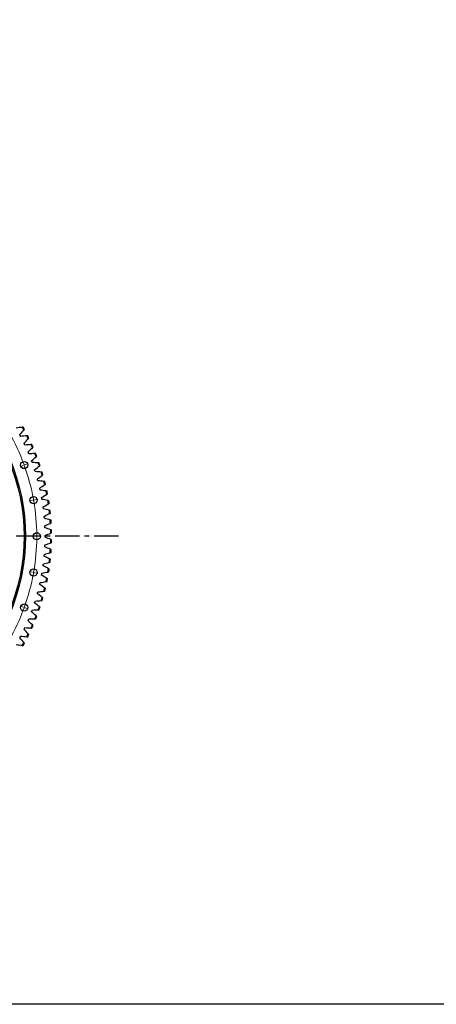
# Model space of a CAD drawing. Header units: millimetres. Extents: x 66 to 11122, y 38030 to 47056.
# Tile 3 of 17: x 3689 to 5594, y 38030 to 42532. Entities that reach past the tile are written whole.
import ezdxf

# ---------------------------------------------------------------- set-up
doc = ezdxf.new("R2010")
doc.units = ezdxf.units.MM
doc.header["$LTSCALE"] = 50
doc.linetypes.add('CENTER', pattern=[10.16, 6.35, -1.27, 1.27, -1.27])

msp = doc.modelspace()

# ---------------------------------------------------------------- linework, layer by layer
at = {"color": 7, "linetype": 'Continuous', "lineweight": 25}
for p, q in [((3691.6, 40629.8), (3689.5, 40633.7)), ((3693.6, 40625.9), (3691.6, 40629.8)), ((3711, 40590.8), (3709.1, 40594.8)), ((3712.8, 40586.8), (3711, 40590.8)), ((3728.6, 40551.1), (3726.9, 40555.1)), ((3730.3, 40547), (3728.6, 40551.1)), ((3744.5, 40510.5), (3742.9, 40514.7)), ((3746, 40506.4), (3744.5, 40510.5)), ((3758.6, 40469.3), (3757.2, 40473.5)), ((3759.9, 40465.1), (3758.6, 40469.3)), ((3770.8, 40427.6), (3769.7, 40431.8)), ((3772, 40423.3), (3770.8, 40427.6)), ((3781.3, 40385.3), (3780.3, 40389.6)), ((3782.2, 40381), (3781.3, 40385.3)), ((3789.8, 40342.6), (3789, 40347)), ((3790.6, 40338.3), (3789.8, 40342.6)), ((3796.5, 40299.6), (3795.9, 40304)), ((3797, 40295.2), (3796.5, 40299.6)), ((3801.3, 40256.3), (3800.8, 40260.7)), ((3801.6, 40251.9), (3801.3, 40256.3)), ((3804.1, 40212.9), (3803.9, 40217.3)), ((3804.3, 40208.5), (3804.1, 40212.9)), ((3805.1, 40169.4), (3805, 40173.8)), ((3805, 40165), (3805.1, 40169.4)), ((3803.9, 40121.4), (3804.1, 40125.9)), ((3804.1, 40125.9), (3804.3, 40130.3)), ((3800.8, 40078), (3801.3, 40082.4)), ((3801.3, 40082.4), (3801.6, 40086.8)), ((3795.9, 40034.8), (3796.5, 40039.2)), ((3796.5, 40039.2), (3797, 40043.5)), ((3789, 39991.8), (3789.8, 39996.1)), ((3789.8, 39996.1), (3790.6, 40000.5)), ((3780.3, 39949.1), (3781.3, 39953.5)), ((3781.3, 39953.5), (3782.2, 39957.8)), ((3769.7, 39906.9), (3770.8, 39911.2)), ((3770.8, 39911.2), (3772, 39915.5)), ((3757.2, 39865.2), (3758.6, 39869.4)), ((3758.6, 39869.4), (3759.9, 39873.6)), ((3742.9, 39824.1), (3744.5, 39828.2)), ((3744.5, 39828.2), (3746, 39832.4)), ((3726.9, 39783.6), (3728.6, 39787.7)), ((3728.6, 39787.7), (3730.3, 39791.8)), ((3689.5, 39705), (3691.6, 39708.9)), ((3691.6, 39708.9), (3693.6, 39712.9)), ((3709.1, 39743.9), (3711, 39747.9)), ((3711, 39747.9), (3712.8, 39751.9))]:
    msp.add_line(p, q, dxfattribs=at)
at = {"color": 0, "linetype": 'Continuous', "lineweight": 18}
for p, q in [((3704.6, 40493.4), (3691.5, 40488.7)), ((3709.3, 40495.2), (3707, 40494.3)), ((3709.3, 40495.2), (3711.7, 40496)), ((3714, 40496.9), (3727.2, 40501.7)), ((3757.2, 40335.6), (3771, 40338.1)), ((3747.4, 40333.9), (3733.6, 40331.5)), ((3752.3, 40334.8), (3749.8, 40334.3)), ((3752.3, 40334.8), (3754.8, 40335.2)), ((3761.8, 40169.4), (3747.8, 40169.4)), ((3766.8, 40169.4), (3764.3, 40169.4)), ((3766.8, 40169.4), (3769.3, 40169.4)), ((3771.8, 40169.4), (3785.8, 40169.4)), ((3747.4, 40004.8), (3733.6, 40007.3)), ((3752.3, 40004), (3749.8, 40004.4)), ((3752.3, 40004), (3754.8, 40003.5)), ((3757.2, 40003.1), (3771, 40000.7)), ((3704.6, 39845.3), (3691.5, 39850.1)), ((3709.3, 39843.6), (3707, 39844.5)), ((3709.3, 39843.6), (3711.7, 39842.7)), ((3714, 39841.9), (3727.2, 39837.1))]:
    msp.add_line(p, q, dxfattribs=at)
at = {"linetype": 'CENTER', "ltscale": 0.35}
msp.add_line((4140, 40169.4), (1488.6, 40169.4), dxfattribs=at)
msp.add_lwpolyline([(65.7, 47055.6), (11121.9, 47055.6), (11121.9, 38029.5), (65.7, 38029.5)], close=True)
at = {"color": 7, "linetype": 'Continuous', "lineweight": 25}
for centre, radius in [((2814.3, 40169.4), 901), ((2814.3, 40169.4), 900.5), ((2814.3, 40169.4), 894.5), ((3709.3, 40495.2), 16.5), ((3752.3, 40334.8), 16.5), ((3766.8, 40169.4), 16.5), ((3752.3, 40004), 16.5), ((3709.3, 39843.6), 16.5)]:
    msp.add_circle(centre, radius, dxfattribs=at)
for radius, start, end in [(1016.6, 28.5181, 29.3839), (1020.6, 28.6055, 29.2966), (1016.6, 26.0007, 26.8665), (1020.6, 26.0881, 26.7791), (1016.6, 23.4832, 24.349), (1020.6, 23.5706, 24.2616), (1016.6, 20.9657, 21.8315), (1020.6, 21.0531, 21.7441), (1016.6, 18.4482, 19.314), (1020.6, 18.5356, 19.2266), (1016.6, 15.9307, 16.7965), (1020.6, 16.0181, 16.7091), (1016.6, 13.4133, 14.2791), (1020.6, 13.5006, 14.1917), (1016.6, 10.8958, 11.7616), (1020.6, 10.9832, 11.6742), (1016.6, 8.3783, 9.2441), (1020.6, 8.4657, 9.1567), (1016.6, 5.8608, 6.7266), (1020.6, 5.9482, 6.6392), (1016.6, 3.3433, 4.2091), (1020.6, 3.4307, 4.1217), (1016.6, 0.8258, 1.6916), (1020.6, 0.9132, 1.6043), (1016.6, 358.3084, 359.1742), (1020.6, 358.3957, 359.0868), (1016.6, 355.7909, 356.6567), (1020.6, 355.8783, 356.5693), (1016.6, 353.2734, 354.1392), (1020.6, 353.3608, 354.0518), (1016.6, 350.7559, 351.6217), (1020.6, 350.8433, 351.5343), (1016.6, 345.7209, 346.5867), (1016.6, 348.2384, 349.1042), (1020.6, 348.3258, 349.0168), (1016.6, 343.2035, 344.0693), (1020.6, 343.2909, 343.9819), (1020.6, 345.8083, 346.4994), (1016.6, 340.686, 341.5518), (1020.6, 340.7734, 341.4644), (1016.6, 338.1685, 339.0343), (1020.6, 338.2559, 338.9469), (1016.6, 335.651, 336.5168), (1020.6, 335.7384, 336.4294), (1016.6, 333.1335, 333.9993), (1020.6, 333.2209, 333.9119), (1016.6, 330.6161, 331.4819), (1020.6, 330.7034, 331.3945)]:
    msp.add_arc((2814.3, 40169.4), radius, start, end, dxfattribs=at)
at = {"color": 0, "linetype": 'Continuous', "lineweight": 18}
for start, end in [(20.3008, 29.6992), (20, 20.1504), (19.8496, 20), (10.3008, 19.6992), (10, 10.1504), (9.8496, 10), (0.3008, 9.6992), (350.3008, 359.6992), (0, 0.1504), (359.8496, 0), (340.3008, 349.6992), (349.8496, 350), (350, 350.1504), (339.8496, 340), (340, 340.1504), (330.3008, 339.6992)]:
    msp.add_arc((2814.3, 40169.4), 952.5, start, end, dxfattribs=at)
at = {"color": 7, "linetype": 'Continuous', "lineweight": 25}
for points in [[(3700.1, 40668.2), (3691, 40666.9), (3681.8, 40665.5), (3672.7, 40664.1)], [(3689.5, 40633.7), (3695.6, 40640.7), (3701.6, 40647.7), (3707.5, 40654.7)], [(3704.3, 40668.8), (3702.9, 40668.6), (3701.5, 40668.4), (3700.1, 40668.2)], [(3707.5, 40654.7), (3708.4, 40655.8), (3709.4, 40656.9), (3710.3, 40658)], [(3721.1, 40628.8), (3712, 40627.9), (3702.8, 40626.9), (3693.6, 40625.9)], [(3709.1, 40594.8), (3715.4, 40601.5), (3721.7, 40608.3), (3728, 40615)], [(3725.4, 40629.2), (3724, 40629.1), (3722.6, 40628.9), (3721.1, 40628.8)], [(3728, 40615), (3728.9, 40616.1), (3729.9, 40617.1), (3730.9, 40618.2)], [(3740.4, 40588.5), (3731.2, 40588), (3722, 40587.5), (3712.8, 40586.8)], [(3726.9, 40555.1), (3733.5, 40561.5), (3740.1, 40568), (3746.7, 40574.5)], [(3744.7, 40588.7), (3743.3, 40588.7), (3741.9, 40588.6), (3740.4, 40588.5)], [(3746.7, 40574.5), (3747.7, 40575.5), (3748.7, 40576.5), (3749.7, 40577.5)], [(3758, 40547.4), (3748.7, 40547.3), (3739.5, 40547.2), (3730.3, 40547)], [(3742.9, 40514.7), (3749.9, 40520.8), (3756.7, 40526.9), (3763.6, 40533.1)], [(3762.3, 40547.5), (3760.8, 40547.5), (3759.4, 40547.4), (3758, 40547.4)], [(3763.6, 40533.1), (3764.6, 40534.1), (3765.7, 40535), (3766.7, 40536)], [(3773.7, 40505.6), (3764.4, 40505.9), (3755.2, 40506.2), (3746, 40506.4)], [(3757.2, 40473.5), (3764.4, 40479.3), (3771.5, 40485.2), (3778.6, 40491.1)], [(3777.9, 40505.5), (3776.5, 40505.5), (3775.1, 40505.6), (3773.7, 40505.6)], [(3778.6, 40491.1), (3779.7, 40492), (3780.8, 40492.9), (3781.9, 40493.8)], [(3787.5, 40463.1), (3778.3, 40463.9), (3769.1, 40464.5), (3759.9, 40465.1)], [(3769.7, 40431.8), (3777.1, 40437.3), (3784.5, 40442.8), (3791.8, 40448.4)], [(3791.8, 40462.8), (3790.4, 40462.9), (3788.9, 40463), (3787.5, 40463.1)], [(3791.8, 40448.4), (3793, 40449.3), (3794.1, 40450.1), (3795.2, 40451)], [(3799.5, 40420.1), (3790.3, 40421.2), (3781.1, 40422.3), (3772, 40423.3)], [(3780.3, 40389.6), (3787.9, 40394.8), (3795.5, 40400), (3803.1, 40405.2)], [(3803.7, 40419.6), (3802.3, 40419.8), (3800.9, 40419.9), (3799.5, 40420.1)], [(3803.1, 40405.2), (3804.3, 40406), (3805.5, 40406.8), (3806.7, 40407.6)], [(3809.5, 40376.6), (3800.4, 40378.1), (3791.3, 40379.6), (3782.2, 40381)], [(3789, 40347), (3796.9, 40351.8), (3804.7, 40356.6), (3812.5, 40361.5)], [(3817.7, 40332.7), (3808.6, 40334.6), (3799.6, 40336.5), (3790.6, 40338.3)], [(3813.8, 40375.9), (3812.3, 40376.1), (3810.9, 40376.4), (3809.5, 40376.6)], [(3812.5, 40361.5), (3813.8, 40362.3), (3815, 40363.1), (3816.2, 40363.8)], [(3795.9, 40304), (3803.9, 40308.4), (3812, 40312.9), (3820, 40317.5)], [(3823.9, 40288.5), (3814.9, 40290.8), (3806, 40293), (3797, 40295.2)], [(3821.9, 40331.8), (3820.5, 40332.1), (3819.1, 40332.4), (3817.7, 40332.7)], [(3820, 40317.5), (3821.3, 40318.2), (3822.5, 40318.9), (3823.7, 40319.6)], [(3800.8, 40260.7), (3809.1, 40264.8), (3817.3, 40269), (3825.6, 40273.2)], [(3828.1, 40244), (3819.3, 40246.7), (3810.5, 40249.3), (3801.6, 40251.9)], [(3828, 40287.4), (3826.6, 40287.7), (3825.3, 40288.1), (3823.9, 40288.5)], [(3825.6, 40273.2), (3826.8, 40273.8), (3828.1, 40274.5), (3829.4, 40275.1)], [(3803.9, 40217.3), (3812.3, 40221), (3820.7, 40224.8), (3829.1, 40228.7)], [(3830.4, 40199.4), (3821.7, 40202.5), (3813, 40205.5), (3804.3, 40208.5)], [(3832.2, 40242.7), (3830.9, 40243.2), (3829.5, 40243.6), (3828.1, 40244)], [(3829.1, 40228.7), (3830.4, 40229.3), (3831.7, 40229.9), (3833, 40230.5)], [(3805, 40173.8), (3813.6, 40177.2), (3822.2, 40180.6), (3830.8, 40184)], [(3830.8, 40154.7), (3822.2, 40158.2), (3813.6, 40161.6), (3805, 40165)], [(3834.5, 40198), (3833.1, 40198.4), (3831.8, 40198.9), (3830.4, 40199.4)], [(3830.8, 40184), (3832.1, 40184.6), (3833.4, 40185.1), (3834.7, 40185.6)], [(3829.1, 40110.1), (3820.7, 40113.9), (3812.3, 40117.7), (3803.9, 40121.4)], [(3804.3, 40130.3), (3813, 40133.3), (3821.7, 40136.3), (3830.4, 40139.4)], [(3830.4, 40139.4), (3831.8, 40139.8), (3833.1, 40140.3), (3834.5, 40140.8)], [(3834.7, 40153.1), (3833.4, 40153.7), (3832.1, 40154.2), (3830.8, 40154.7)], [(3825.6, 40065.6), (3817.3, 40069.8), (3809.1, 40073.9), (3800.8, 40078)], [(3801.6, 40086.8), (3810.5, 40089.4), (3819.3, 40092.1), (3828.1, 40094.8)], [(3828.1, 40094.8), (3829.5, 40095.2), (3830.9, 40095.6), (3832.2, 40096)], [(3833, 40108.3), (3831.7, 40108.9), (3830.4, 40109.5), (3829.1, 40110.1)], [(3820, 40021.3), (3812, 40025.8), (3803.9, 40030.3), (3795.9, 40034.8)], [(3797, 40043.5), (3806, 40045.7), (3814.9, 40048), (3823.9, 40050.3)], [(3823.9, 40050.3), (3825.3, 40050.7), (3826.6, 40051), (3828, 40051.4)], [(3829.4, 40063.6), (3828.1, 40064.3), (3826.8, 40064.9), (3825.6, 40065.6)], [(3812.5, 39977.2), (3804.7, 39982.1), (3796.9, 39987), (3789, 39991.8)], [(3790.6, 40000.5), (3799.6, 40002.3), (3808.6, 40004.2), (3817.7, 40006.1)], [(3817.7, 40006.1), (3819.1, 40006.4), (3820.5, 40006.7), (3821.9, 40007)], [(3823.7, 40019.1), (3822.5, 40019.8), (3821.3, 40020.5), (3820, 40021.3)], [(3803.1, 39933.6), (3795.5, 39938.8), (3787.9, 39944), (3780.3, 39949.1)], [(3782.2, 39957.8), (3791.3, 39959.2), (3800.4, 39960.6), (3809.5, 39962.2)], [(3806.7, 39931.1), (3805.5, 39931.9), (3804.3, 39932.7), (3803.1, 39933.6)], [(3809.5, 39962.2), (3810.9, 39962.4), (3812.3, 39962.6), (3813.8, 39962.9)], [(3816.2, 39974.9), (3815, 39975.7), (3813.8, 39976.5), (3812.5, 39977.2)], [(3791.8, 39890.3), (3784.5, 39895.9), (3777.1, 39901.4), (3769.7, 39906.9)], [(3772, 39915.5), (3781.1, 39916.5), (3790.3, 39917.5), (3799.5, 39918.6)], [(3795.2, 39887.8), (3794.1, 39888.6), (3793, 39889.5), (3791.8, 39890.3)], [(3799.5, 39918.6), (3800.9, 39918.8), (3802.3, 39919), (3803.7, 39919.2)], [(3778.6, 39847.7), (3771.5, 39853.6), (3764.4, 39859.4), (3757.2, 39865.2)], [(3759.9, 39873.6), (3769.1, 39874.2), (3778.3, 39874.9), (3787.5, 39875.6)], [(3781.9, 39844.9), (3780.8, 39845.9), (3779.7, 39846.8), (3778.6, 39847.7)], [(3787.5, 39875.6), (3788.9, 39875.7), (3790.4, 39875.8), (3791.8, 39875.9)], [(3763.6, 39805.6), (3756.7, 39811.8), (3749.9, 39818), (3742.9, 39824.1)], [(3746, 39832.4), (3755.2, 39832.6), (3764.4, 39832.8), (3773.7, 39833.1)], [(3766.7, 39802.7), (3765.7, 39803.7), (3764.6, 39804.7), (3763.6, 39805.6)], [(3773.7, 39833.1), (3775.1, 39833.2), (3776.5, 39833.2), (3777.9, 39833.3)], [(3746.7, 39764.3), (3740.1, 39770.8), (3733.5, 39777.2), (3726.9, 39783.6)], [(3730.3, 39791.8), (3739.5, 39791.6), (3748.7, 39791.4), (3758, 39791.3)], [(3749.7, 39761.3), (3748.7, 39762.3), (3747.7, 39763.3), (3746.7, 39764.3)], [(3758, 39791.3), (3759.4, 39791.3), (3760.8, 39791.3), (3762.3, 39791.3)], [(3693.6, 39712.9), (3702.8, 39711.8), (3712, 39710.9), (3721.1, 39710)], [(3728, 39723.7), (3721.7, 39730.5), (3715.4, 39737.2), (3709.1, 39743.9)], [(3712.8, 39751.9), (3722, 39751.3), (3731.2, 39750.7), (3740.4, 39750.2)], [(3721.1, 39710), (3722.6, 39709.8), (3724, 39709.7), (3725.4, 39709.5)], [(3730.9, 39720.6), (3729.9, 39721.6), (3728.9, 39722.7), (3728, 39723.7)], [(3740.4, 39750.2), (3741.9, 39750.2), (3743.3, 39750.1), (3744.7, 39750)], [(3672.7, 39674.7), (3681.8, 39673.3), (3691, 39671.9), (3700.1, 39670.6)], [(3707.5, 39684), (3701.6, 39691.1), (3695.6, 39698.1), (3689.5, 39705)], [(3700.1, 39670.6), (3701.5, 39670.4), (3702.9, 39670.2), (3704.3, 39670)], [(3710.3, 39680.7), (3709.4, 39681.8), (3708.4, 39682.9), (3707.5, 39684)]]:
    msp.add_open_spline(points, degree=3, dxfattribs=at)

doc.saveas('drawing.dxf')
